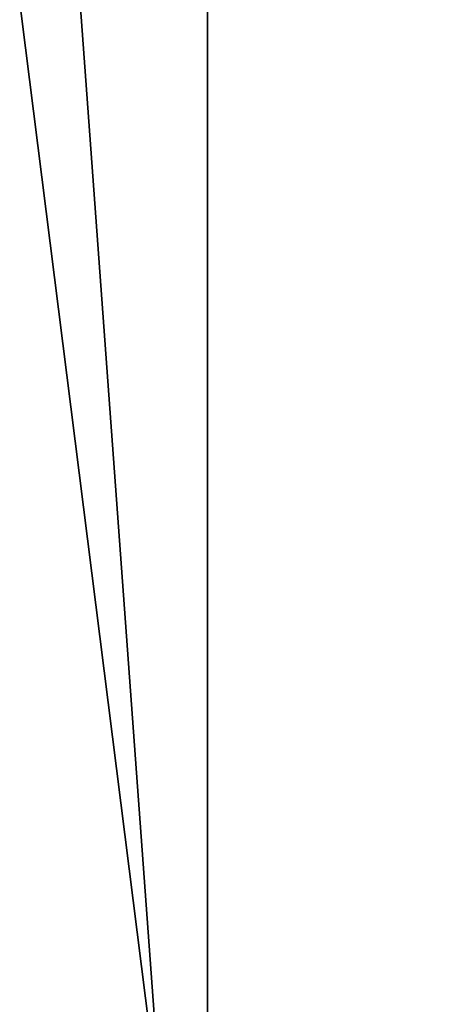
# Model space of a CAD drawing. Header units: millimetres. Extents: x -19 to 152, y -2 to 200.
# Tile 18 of 162: x -11.75 to -9.71, y 8.31 to 12.99. Entities that reach past the tile are written whole.
import ezdxf

# ---------------------------------------------------------------- set-up
doc = ezdxf.new("R2010")
doc.units = ezdxf.units.MM
doc.header["$LTSCALE"] = 65.185185
doc.layers.add('676', color=7, linetype='CONTINUOUS')
doc.layers.add('779', color=7, linetype='CONTINUOUS')

msp = doc.modelspace()

# ---------------------------------------------------------------- linework, layer by layer
at = {"layer": '676', "color": 7, "linetype": 'Continuous'}
for points in [[(-10.2267, 1, -14.0774), (-16.5481, 1, -5.3773), (-13.9913, 30.8, -10.3442), (-10.2267, 1, -14.0774)], [(-16.5481, 1, 5.3773), (-10.2267, 1, 14.0774), (-13.9913, 30.8, 10.3442), (-16.5481, 1, 5.3773)], [(-7.8349, 30.8, -15.5362), (-10.2267, 1, -14.0774), (-13.9913, 30.8, -10.3442), (-7.8349, 30.8, -15.5362)], [(-13.9913, 30.8, 10.3442), (-10.2267, 1, 14.0774), (-7.8349, 30.8, 15.5362), (-13.9913, 30.8, 10.3442)], [(0, 1, -17.4), (-10.2267, 1, -14.0774), (0, 30.8, -17.4), (0, 1, -17.4)], [(0, 30.8, -17.4), (-10.2267, 1, -14.0774), (-7.8349, 30.8, -15.5362), (0, 30.8, -17.4)], [(-10.2267, 1, 14.0774), (0, 1, 17.4), (-7.8349, 30.8, 15.5362), (-10.2267, 1, 14.0774)]]:
    msp.add_3dface(points, dxfattribs=at)
at = {"layer": '779', "color": 7, "linetype": 'Continuous'}
for points in [[(-13.2023, 4.8, -2.7983), (-10.859, 4.8, -1.3717), (-13.2023, 36.8, -2.7983), (-13.2023, 4.8, -2.7983)], [(-10.859, 4.8, -1.3717), (-10.859, 36.8, -1.3717), (-13.2023, 36.8, -2.7983), (-10.859, 4.8, -1.3717)], [(-10.859, 4.8, 1.3717), (-13.2023, 4.8, 2.7983), (-10.859, 36.8, 1.3717), (-10.859, 4.8, 1.3717)], [(-13.2023, 4.8, 2.7983), (-13.2023, 36.8, 2.7983), (-10.859, 36.8, 1.3717), (-13.2023, 4.8, 2.7983)], [(-10.859, 4.8, -1.3717), (-10.859, 4.8, 1.3717), (-10.859, 36.8, -1.3717), (-10.859, 4.8, -1.3717)], [(-10.859, 4.8, 1.3717), (-10.859, 36.8, 1.3717), (-10.859, 36.8, -1.3717), (-10.859, 4.8, 1.3717)]]:
    msp.add_3dface(points, dxfattribs=at)

doc.saveas('drawing.dxf')
